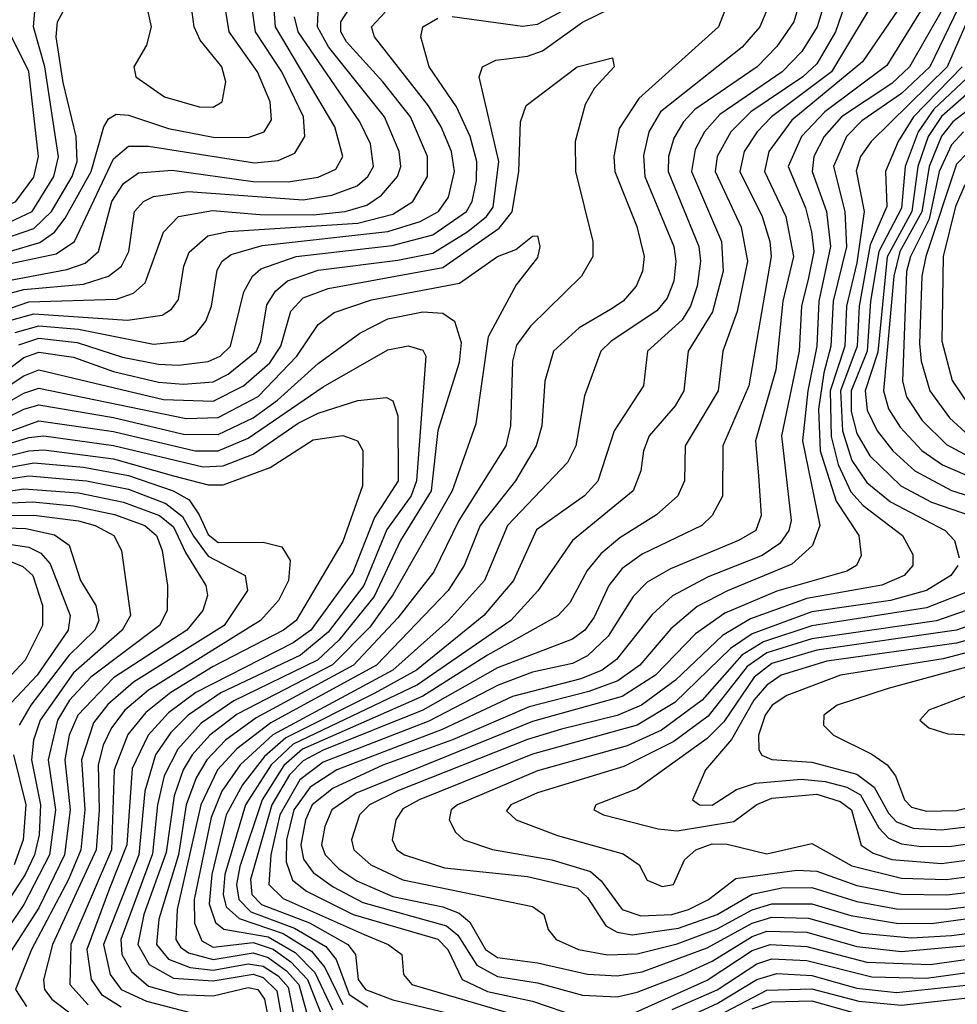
# Model space of a CAD drawing. Extents: x 997026 to 1115308, y 536381 to 619039.
# Tile 97 of 256: x 1003127 to 1005007, y 572365 to 574340. Entities that reach past the tile are written whole.
import ezdxf

# ---------------------------------------------------------------- set-up
doc = ezdxf.new("R2010")
doc.units = 0

msp = doc.modelspace()

# ---------------------------------------------------------------- linework, layer by layer
at = {"layer": '0CON20XD'}
for points in [[(1004707.9, 574432.1), (1004678.9, 574335), (1004645, 574285.5), (1004605.1, 574244.9), (1004480.7, 574159.3), (1004457.8, 574135), (1004438.3, 574101.7), (1004427.3, 574065), (1004426.6, 574035), (1004488.5, 573885), (1004491.6, 573855), (1004484.9, 573805), (1004471.7, 573765), (1004455, 573738), (1004385.7, 573675), (1004377.6, 573605), (1004318.8, 573515), (1004285.8, 573414.2), (1004259.3, 573385), (1004163.3, 573316.7), (1004117, 573215), (1004057.6, 573145), (1003922.3, 573035), (1003838.7, 572988.7), (1003660.3, 572899.7), (1003617.9, 572862.1), (1003573.6, 572805), (1003541, 572745), (1003511.9, 572625), (1003506.7, 572566.7), (1003519.1, 572529.1), (1003536, 572516), (1003625, 572500), (1003679.1, 572469.1), (1003718.7, 572428.7), (1003754.1, 572354.1)], [(1002945, 573786.3), (1003221.7, 573838.3), (1003258.4, 573851.6), (1003284.8, 573875), (1003311.4, 573975), (1003335, 574011.3), (1003365, 574032.3), (1003432.4, 574037.6), (1003595.1, 574014.9), (1003665, 574014.4), (1003725, 574023.6), (1003760.5, 574039.5), (1003774.8, 574065), (1003758.9, 574125), (1003639.5, 574325), (1003632.5, 574422.5)], [(1002946.5, 573816.5), (1003200.1, 573869.9), (1003237, 573895), (1003315, 574060.8), (1003345, 574085.7), (1003385, 574086), (1003597.4, 574052.6), (1003645, 574057.3), (1003678.3, 574071.7), (1003698.7, 574105), (1003696, 574145), (1003652.6, 574235), (1003599.4, 574315), (1003585.7, 574415.7)], [(1003104, 573874), (1003167.4, 573892.6), (1003196.7, 573913.3), (1003218.3, 573941.7), (1003270.2, 574035), (1003295.6, 574124.4), (1003305, 574140.6), (1003320, 574150), (1003345, 574148.4), (1003425, 574121.5), (1003515, 574103.7), (1003585, 574103), (1003616.7, 574115), (1003631.5, 574138.5), (1003629.3, 574175), (1003603.7, 574235), (1003546.8, 574315), (1003530.9, 574415)], [(1004755.6, 574425), (1004725.5, 574325), (1004695, 574275.9), (1004655.4, 574235), (1004530.3, 574149.7), (1004499.7, 574115), (1004480.9, 574079.1), (1004473.7, 574035), (1004533.7, 573895), (1004537, 573835), (1004516.1, 573753.9), (1004466.8, 573675), (1004458.3, 573595), (1004441, 573565), (1004389, 573505), (1004377.3, 573475), (1004372.2, 573435), (1004356.7, 573395), (1004235.2, 573295), (1004165.9, 573194.1), (1004111.2, 573135), (1003924.3, 573005.7), (1003675, 572887), (1003631, 572845), (1003579.6, 572765), (1003538.1, 572625), (1003534.8, 572585), (1003540.8, 572560.8), (1003566.8, 572536.8), (1003655, 572506.7), (1003711.6, 572471.6), (1003738.8, 572438.8), (1003774.5, 572364.5)], [(1004932.2, 574425), (1004816.8, 574255), (1004675, 574138.1), (1004628.8, 574075), (1004620.1, 574035), (1004663, 573945), (1004677.9, 573865), (1004656.7, 573775), (1004642.9, 573637.1), (1004602.3, 573495), (1004607.9, 573425), (1004613.7, 573345), (1004602.4, 573315), (1004568, 573295), (1004431.4, 573238.6), (1004385, 573211.4), (1004356.9, 573183.1), (1004306.7, 573103.3), (1004265, 573063.6), (1004235, 573048.6), (1004155, 573030.8), (1004086, 573005), (1003947.3, 572932.7), (1003735, 572850.5), (1003688.3, 572815), (1003648.7, 572745), (1003630.4, 572665), (1003626.6, 572605), (1003655, 572577.3), (1003817.8, 572505), (1003865.8, 572485), (1003892.7, 572465), (1003896.2, 572425), (1003912.9, 572405), (1004125, 572342.8)], [(1005010.2, 574419.8), (1004910.9, 574245), (1004875, 574211.7), (1004774.2, 574145), (1004740, 574105), (1004719.2, 574065), (1004715.8, 574035), (1004744.5, 573955), (1004752.3, 573885), (1004729.3, 573775), (1004725.2, 573685), (1004706.6, 573595), (1004696.2, 573495), (1004731, 573325), (1004716.5, 573285), (1004675, 573247.4), (1004545.8, 573194.2), (1004485, 573162.6), (1004432, 573118), (1004369.9, 573045), (1004326.1, 573013.9), (1004268, 572992), (1004148.4, 572961.6), (1003994.5, 572895.5), (1003855, 572844.8), (1003755, 572798.2), (1003713.3, 572765), (1003700, 572735), (1003690.2, 572685), (1003696, 572656), (1003715, 572629.3), (1003755, 572600.3), (1003815, 572569.1), (1003982.4, 572522.4), (1004005, 572503.4), (1004043.4, 572443.4), (1004085, 572420.6), (1004165, 572408.2), (1004255, 572383.1), (1004325, 572379.9), (1004365, 572389.1), (1004456.7, 572425), (1004515, 572451.5), (1004595, 572501), (1004625, 572511.5), (1004705, 572509.9), (1004805, 572480.6), (1004895, 572471), (1005145, 572493.3)], [(1003993.7, 574346.3), (1004135, 574326.9), (1004165, 574330.4), (1004337, 574423)], [(1001421.1, 574316.8), (1001485, 574307.8), (1001605, 574277), (1001755, 574257.8), (1001879.6, 574189.6), (1002035, 574123.9), (1002105.2, 574105.2), (1002215, 574090.6), (1002263.8, 574073.8), (1002362.7, 574025), (1002400.8, 573965), (1002425, 573949.3), (1002595, 573942.7), (1002755, 573952), (1002851.5, 573938.5), (1002955, 573930.5), (1003061.9, 573948.1), (1003118.9, 573975), (1003155, 574023.7), (1003164.3, 574065), (1003145.5, 574235.5), (1003060.9, 574405)], [(1003055, 573601.6), (1003135, 573661.9), (1003165, 573673.1), (1003235, 573662.7), (1003315, 573634.1), (1003405, 573612.8), (1003455, 573608.5), (1003515, 573613.2), (1003545, 573628.8), (1003601.6, 573675), (1003610.5, 573695), (1003622.5, 573767.5), (1003639.7, 573795), (1003663.8, 573816.2), (1003725, 573837.3), (1003885, 573857), (1003955, 573871.5), (1004025.4, 573915), (1004062.4, 573945), (1004076.1, 573963.9), (1004087.2, 574055), (1004048.2, 574225), (1004054.6, 574245), (1004081.5, 574258.5), (1004145, 574266.7), (1004175, 574277.3), (1004255, 574334.6), (1004369.1, 574390.9)], [(1004554.7, 574395), (1004528.1, 574325), (1004368.2, 574181.8), (1004328.6, 574121.4), (1004317.9, 574065), (1004319.7, 574035), (1004363.8, 573925), (1004379, 573865), (1004375.2, 573835), (1004363, 573805), (1004336.4, 573775), (1004311.3, 573758.7), (1004248.3, 573721.7), (1004197.2, 573675), (1004179.4, 573615), (1004173.8, 573525), (1004162.5, 573485), (1004120.9, 573415), (1004049.9, 573325), (1004018.2, 573245), (1003986, 573195), (1003842.3, 573045), (1003630.2, 572929.8), (1003562.4, 572877.6), (1003523.7, 572835), (1003489.7, 572765), (1003442.3, 572555), (1003440.2, 572495), (1003449.3, 572479.3), (1003465, 572468.2), (1003515, 572454.8), (1003595, 572468.4), (1003625, 572459.1), (1003662.1, 572432.1), (1003686.6, 572405), (1003708.3, 572325)], [(1004793.4, 574405), (1004762.5, 574315), (1004725, 574250.8), (1004697, 574225), (1004592.9, 574155), (1004552.5, 574115), (1004524.9, 574065), (1004521.2, 574035), (1004573.4, 573923.4), (1004586.3, 573855), (1004565.3, 573754.7), (1004536.6, 573675), (1004527, 573595), (1004460.8, 573485), (1004459.4, 573415), (1004446.2, 573385), (1004403.4, 573346.6), (1004329.8, 573300.2), (1004291.7, 573268.3), (1004264.8, 573235), (1004230, 573170), (1004205.8, 573144.2), (1004064.8, 573065.2), (1003935, 572983), (1003693.6, 572876.4), (1003656.1, 572844), (1003612.9, 572775), (1003568.4, 572641.6), (1003561.5, 572605), (1003566, 572575), (1003590.2, 572550.2), (1003677.7, 572517.7), (1003740.9, 572480.9), (1003761.4, 572455), (1003787.2, 572385), (1003825, 572359.7)], [(1004855.8, 574405), (1004754.3, 574235), (1004634.1, 574145), (1004605.1, 574114.9), (1004579.1, 574075), (1004570.9, 574035), (1004615.1, 573945), (1004630.6, 573895), (1004633.3, 573865), (1004588.4, 573605), (1004536.5, 573485), (1004536.1, 573383.9), (1004515.3, 573345), (1004494.7, 573325), (1004375, 573267.4), (1004335, 573239), (1004308.1, 573205), (1004278.5, 573141.5), (1004260, 573115), (1004235, 573097.2), (1004085, 573039.5), (1003935, 572955), (1003735.1, 572874.9), (1003695, 572853), (1003667.5, 572825), (1003632.2, 572765), (1003589.6, 572615), (1003592.5, 572585), (1003611.4, 572565), (1003708.2, 572528.2), (1003784.9, 572485), (1003800, 572465), (1003805.7, 572415), (1003820.4, 572395), (1003875, 572373.7), (1004067.6, 572327.6)], [(1004961.9, 574405), (1004865, 574247.9), (1004740.9, 574155), (1004694.2, 574105), (1004667.8, 574045), (1004702.3, 573962.3), (1004714.2, 573914.2), (1004718.7, 573875), (1004708.4, 573821.6), (1004694.3, 573765), (1004689.6, 573675), (1004654.4, 573505), (1004673.2, 573335), (1004669.1, 573315), (1004650.8, 573289.2), (1004615.1, 573264.9), (1004507.4, 573222.6), (1004435.8, 573184.2), (1004395, 573146.7), (1004323.4, 573056.6), (1004294.4, 573035), (1004252, 573018), (1004115, 572982.2), (1003973.9, 572916.1), (1003762.6, 572835), (1003709.4, 572800.6), (1003676.7, 572755), (1003661.9, 572695), (1003661, 572651), (1003674, 572614), (1003701.8, 572591.8), (1003795.1, 572545.1), (1003965, 572495.8), (1003985.3, 572475), (1004013.8, 572415), (1004065, 572390.5), (1004155, 572371.1), (1004245, 572340.3)], [(1005028.6, 574405), (1004951.3, 574245), (1004895, 574191.4), (1004815, 574136.5), (1004784.7, 574105), (1004758.3, 574045), (1004781.4, 573955), (1004784.2, 573884.2), (1004757.9, 573775), (1004753.3, 573685), (1004738.7, 573631.3), (1004728.6, 573558.6), (1004731.8, 573475), (1004763.8, 573373.8), (1004809.4, 573305), (1004813.6, 573265), (1004804.6, 573245), (1004785, 573233.5), (1004645, 573193.3), (1004540.4, 573149.6), (1004481.9, 573108.1), (1004401.6, 573025), (1004335, 572982.2), (1004155, 572932), (1003801.4, 572788.6), (1003752.6, 572755), (1003738.4, 572721.6), (1003731.8, 572685), (1003739.1, 572665), (1003767, 572637), (1003802.9, 572612.9), (1003875, 572581.2), (1003975, 572560.4), (1004007.9, 572547.9), (1004029.4, 572529.4), (1004060.7, 572475), (1004085, 572458.6), (1004165, 572448), (1004265, 572425.3), (1004325, 572422.2), (1004375, 572430.4), (1004505, 572478.5), (1004595, 572527.7), (1004635, 572539.7), (1004708, 572538), (1004815, 572507.9), (1004915, 572498.5), (1004995, 572502.7), (1005138, 572522)], [(1005055.8, 574405), (1004986.3, 574245), (1004833.9, 574095), (1004812.2, 574065), (1004803.7, 574036.3), (1004820.2, 573955), (1004805, 573851.8), (1004784.7, 573765), (1004780.9, 573685), (1004752, 573595), (1004753.9, 573503.9), (1004767.7, 573447.7), (1004792.9, 573392.9), (1004817.6, 573365), (1004897, 573305), (1004917.2, 573267.2), (1004917.6, 573245), (1004900, 573225), (1004855, 573205.4), (1004705, 573179), (1004592, 573138), (1004535.6, 573104.4), (1004441.8, 573015), (1004373.2, 572965), (1004325, 572943.9), (1004213.3, 572916.7), (1004145, 572895.9), (1003885, 572793.3), (1003828.1, 572765), (1003808, 572745), (1003792.4, 572695), (1003797, 572675), (1003831.1, 572645), (1003895, 572614.7), (1004155, 572561.3), (1004177.5, 572545), (1004186.5, 572515), (1004202.2, 572495), (1004247.5, 572475), (1004305, 572464), (1004365, 572466.2), (1004445, 572486.6), (1004525, 572516.6), (1004595, 572554.7), (1004635, 572566.8), (1004715, 572566.6), (1004793.1, 572543.1), (1004885, 572527.5), (1004955, 572527), (1005145, 572553.4)], [(1001419.6, 574299.9), (1001475, 574292), (1001605, 574253.4), (1001755, 574225.9), (1002038.6, 574085), (1002205, 574061.7), (1002255, 574047.2), (1002335.9, 574005.9), (1002385, 573938.6), (1002415, 573921.7), (1002775, 573924.7), (1002885, 573904.6), (1002965, 573903.4), (1003095, 573928.2), (1003152.1, 573955), (1003195.6, 574025), (1003204.5, 574064.5), (1003177.5, 574245), (1003154.4, 574325), (1003158.6, 574371.4)], [(1003380.6, 574370.6), (1003390.3, 574325), (1003381.2, 574288.8), (1003355.8, 574245), (1003360, 574225), (1003417.3, 574185), (1003486.7, 574165), (1003515, 574164.2), (1003532.9, 574175), (1003540.4, 574215), (1003532.4, 574245), (1003488.8, 574298.8), (1003476.7, 574325), (1003468.8, 574385)], [(1004631.2, 574375), (1004610.9, 574325), (1004575, 574284.4), (1004411.3, 574155), (1004388.3, 574115), (1004377.3, 574067.3), (1004380.2, 574025), (1004438.4, 573885), (1004442.6, 573855), (1004438, 573815), (1004425, 573781.2), (1004404.1, 573755.9), (1004312.9, 573695), (1004292, 573675), (1004259.2, 573585), (1004241.9, 573485), (1004225, 573451.3), (1004104.8, 573325), (1004058.4, 573215), (1003986.3, 573135), (1003875.2, 573034.8), (1003634.3, 572905.7), (1003569.1, 572845), (1003532.3, 572792.3), (1003510.7, 572739.3), (1003476.4, 572575), (1003477.6, 572527.6), (1003492.1, 572492.1), (1003515, 572479.9), (1003595, 572488.8), (1003635, 572475.5), (1003670.2, 572450.2), (1003703.9, 572415), (1003735.4, 572335.4)], [(1001418, 574283), (1001466.2, 574276.2), (1001615, 574225.5), (1001755, 574193.8), (1002035, 574047.7), (1002215, 574029.8), (1002297.9, 573997.9), (1002328.7, 573978.7), (1002366.9, 573916.9), (1002397.5, 573897.5), (1002725, 573901.1), (1002785, 573896.9), (1002885, 573875.9), (1002955, 573874.8), (1003090.9, 573899.1), (1003155, 573920.7), (1003190.9, 573955), (1003232.3, 574025), (1003242.2, 574055), (1003240.2, 574105), (1003213.9, 574213.9), (1003199.7, 574305), (1003202.4, 574335), (1003217.7, 574362.3)], [(1003025, 573732.4), (1003145, 573773.9), (1003321, 573779), (1003355, 573790.9), (1003378.2, 573811.8), (1003415, 573913.8), (1003445, 573945.2), (1003513.1, 573956.9), (1003608.6, 573948.6), (1003715, 573948.1), (1003779.1, 573955), (1003822.5, 573967.5), (1003852.5, 573987.5), (1003884.2, 574025), (1003890.9, 574045), (1003887.8, 574075), (1003858, 574145), (1003745.7, 574285), (1003723.8, 574325), (1003725.3, 574354.7)], [(1003112.1, 573737.9), (1003155, 573749.7), (1003343.2, 573736.8), (1003412.7, 573747.3), (1003431.2, 573758.8), (1003445, 573778.2), (1003455.9, 573845), (1003466.6, 573873.4), (1003504, 573906), (1003544.9, 573915.1), (1003805, 573931.6), (1003875, 573949.8), (1003915.2, 573975), (1003944.3, 574025), (1003944.6, 574065), (1003910.6, 574145), (1003854.6, 574215), (1003782.3, 574295), (1003770.8, 574315), (1003770.8, 574335), (1003787.9, 574362.1)], [(1003117.8, 573712.2), (1003165, 573725.7), (1003245, 573718.8), (1003395, 573689.2), (1003455.4, 573694.6), (1003480.1, 573709.9), (1003499.8, 573735), (1003511.3, 573765), (1003523, 573837), (1003532.9, 573855), (1003551, 573869), (1003613.2, 573886.8), (1003865.2, 573914.8), (1003930, 573935), (1003966.2, 573955), (1003986.5, 573983.5), (1003998.7, 574035), (1003992.7, 574075), (1003971.9, 574125), (1003946.7, 574166.7), (1003838.1, 574305), (1003831.9, 574325), (1003859.6, 574355)], [(1003005, 573763.9), (1003135, 573798.6), (1003255, 573809.2), (1003304.9, 573825.1), (1003330.7, 573845), (1003346, 573875), (1003357.3, 573955), (1003374.8, 573975), (1003394.9, 573985.1), (1003464.9, 573995.1), (1003695, 573978.6), (1003752.6, 573987.4), (1003803.3, 574006.7), (1003824.8, 574025), (1003835.9, 574045), (1003830.3, 574090.3), (1003808.5, 574135), (1003685.1, 574315), (1003677.9, 574345)], [(1003125, 573687.8), (1003165, 573700.9), (1003242.4, 573692.4), (1003332.7, 573662.7), (1003405, 573648.8), (1003445, 573646.8), (1003505, 573654.4), (1003529, 573665), (1003549.8, 573685), (1003576.2, 573793.8), (1003593.7, 573825), (1003610.2, 573839.8), (1003680.9, 573865), (1003873.4, 573886.6), (1003955, 573907.9), (1004022.6, 573955), (1004034.2, 573975), (1004042.7, 574017.3), (1004043.1, 574055), (1004030, 574105), (1004002.6, 574165), (1003947.8, 574245), (1003931.1, 574305), (1003935.3, 574325), (1003965, 574342.6)], [(1003055, 573572.3), (1003135, 573625.5), (1003165, 573637.7), (1003415, 573577.8), (1003515, 573574.6), (1003575.8, 573605), (1003628.3, 573651.7), (1003650.7, 573685), (1003670.3, 573755), (1003695, 573781.6), (1003745, 573800.3), (1003975, 573842.6), (1004088.4, 573921.6), (1004114, 573954), (1004127.8, 574035), (1004131.1, 574135), (1004142.2, 574167.8), (1004244.4, 574245), (1004315, 574263.3), (1004318.6, 574245), (1004278.4, 574201.6), (1004260.5, 574169.5), (1004240.5, 574095), (1004241.1, 574035), (1004276, 573895), (1004276, 573865), (1004253.3, 573825), (1004151, 573725), (1004123.1, 573686.9), (1004114.8, 573655), (1004110.9, 573525), (1004101.7, 573485), (1004007, 573335), (1003957.4, 573232.6), (1003885, 573140.1), (1003796.2, 573045), (1003600.7, 572939.3), (1003539.7, 572895), (1003501.9, 572855), (1003480.8, 572819.2), (1003460.9, 572765), (1003445.2, 572665), (1003406, 572536), (1003401.2, 572485), (1003425, 572455.5), (1003468.9, 572438.9), (1003515, 572433.7), (1003585, 572446.5), (1003615, 572441.7), (1003645, 572421.9), (1003665, 572399.4), (1003681.6, 572315)], [(1005016.6, 574245), (1004918.6, 574145), (1004888.3, 574095), (1004862.8, 574035), (1004865.3, 573965), (1004832.2, 573887.8), (1004809.6, 573765), (1004806.1, 573685), (1004772.1, 573595), (1004776.2, 573515), (1004795, 573455.5), (1004825, 573411.7), (1004872.9, 573372.9), (1004982.1, 573315), (1005001.1, 573295), (1005010.6, 573260.6)], [(1005037.2, 574232.8), (1004959.6, 574160.4), (1004927.9, 574115), (1004902.3, 574045), (1004895, 573961.9), (1004849, 573875), (1004832.5, 573775), (1004826, 573675), (1004793.7, 573595), (1004793.8, 573553.8), (1004805, 573509.8), (1004831.3, 573465), (1004893.2, 573405), (1004955, 573372.3), (1005036.3, 573343.7)], [(1005054, 574215), (1004975, 574145.4), (1004948.1, 574105), (1004927.7, 574045), (1004915.5, 573955), (1004865.7, 573864.3), (1004847, 573673), (1004822.2, 573595), (1004826.2, 573556.2), (1004846.1, 573515), (1004877.1, 573475), (1004921.4, 573435), (1004995, 573395.3), (1005154.8, 573345.2)], [(1005058.2, 574181.8), (1004997.9, 574135), (1004975, 574106.3), (1004949.9, 574045), (1004935.5, 573954.5), (1004891.1, 573875), (1004879.3, 573825), (1004858.6, 573595), (1004868.9, 573558.9), (1004892.3, 573522.3), (1004935.5, 573475.5), (1004976.6, 573446.6), (1005046.6, 573416.6)], [(1005019, 574115), (1004995, 574088.5), (1004970.4, 574035), (1004950.3, 573939.7), (1004912.7, 573865), (1004905, 573834.3), (1004896.6, 573615), (1004905, 573583.3), (1004936.1, 573536.1), (1004985, 573487.7), (1005038.6, 573458.6)], [(1005048.8, 574095), (1005005, 574049.6), (1004943.6, 573865), (1004935.8, 573825), (1004930.5, 573690.5), (1004934.2, 573655), (1004951.5, 573595), (1004990.9, 573540.9), (1005022.6, 573512.6)], [(1005021.6, 574008.4), (1005003.1, 573965), (1004978, 573865), (1004975.3, 573695), (1004996.2, 573616.2), (1005032.6, 573562.6)], [(1003055, 573545.2), (1003135, 573590.3), (1003165, 573600.7), (1003460.3, 573539.7), (1003525, 573541.8), (1003605, 573584.1), (1003682.3, 573665), (1003725, 573728.6), (1003757.5, 573752.5), (1003831.9, 573778.1), (1004008.5, 573811.5), (1004084.6, 573865), (1004121.6, 573878.4), (1004155, 573905.6), (1004165, 573906), (1004169.6, 573885), (1004165, 573862.9), (1004122.4, 573807.6), (1004066.4, 573703.6), (1004041.2, 573528.8), (1003994.2, 573395), (1003875, 573186.1), (1003828.6, 573121.4), (1003754.2, 573045.8), (1003563.2, 572946.8), (1003507.9, 572905), (1003472.9, 572865), (1003454.6, 572835), (1003436.6, 572783.4), (1003420.7, 572669.3), (1003376, 572545), (1003364, 572485), (1003386.3, 572445), (1003435, 572417.1), (1003515, 572411.8), (1003595, 572425.3), (1003615, 572419), (1003642.1, 572392.1), (1003657.5, 572305)], [(1003055, 573519.3), (1003135, 573558.5), (1003165, 573567.1), (1003315, 573542), (1003455, 573508.5), (1003525, 573507.6), (1003595, 573541.1), (1003643.5, 573576.5), (1003725, 573650.3), (1003808.8, 573711.2), (1003865, 573739.6), (1003935, 573753.4), (1003975, 573751.3), (1003998.3, 573735), (1004012, 573692), (1004007.9, 573652.1), (1003965, 573515.6), (1003952, 573395), (1003890.3, 573295), (1003837.3, 573182.7), (1003766.5, 573095), (1003724.2, 573055), (1003556.3, 572973.7), (1003491, 572929), (1003443.6, 572876.4), (1003416.6, 572823.4), (1003403, 572765), (1003393.4, 572666.6), (1003329.5, 572495), (1003331.5, 572465), (1003350.7, 572430.7), (1003385, 572401.5), (1003445, 572384.6), (1003515, 572381.8), (1003585, 572398.8), (1003604.3, 572395), (1003617.5, 572375), (1003633.2, 572295)], [(1003055, 573495.1), (1003165.1, 573535.1), (1003315, 573513.5), (1003478.6, 573475), (1003525, 573474.8), (1003585, 573500.3), (1003735, 573603.1), (1003865, 573677.3), (1003905.5, 573685.5), (1003935, 573676.8), (1003941.1, 573665), (1003922.2, 573415), (1003911.8, 573385), (1003863.1, 573316.9), (1003816.9, 573205), (1003745, 573111.2), (1003689.9, 573065), (1003530.4, 572989.6), (1003464.9, 572945.1), (1003430.1, 572909.9), (1003399.1, 572865), (1003377.8, 572792.2), (1003365.5, 572665), (1003294.9, 572485), (1003308.3, 572425), (1003330.6, 572395), (1003381.1, 572371.1), (1003468.9, 572348.9)], [(1003045, 573471), (1003145, 573502), (1003175, 573504.8), (1003315, 573485.9), (1003495, 573442.7), (1003535, 573444.9), (1003595, 573468), (1003685, 573530.3), (1003725, 573550.2), (1003805, 573575.9), (1003862.1, 573582.1), (1003875, 573575.5), (1003885.1, 573545.1), (1003885.9, 573415), (1003838.5, 573341.5), (1003795, 573230.9), (1003710.6, 573115), (1003675, 573089.7), (1003479.8, 572990.2), (1003425, 572949.8), (1003384.7, 572905), (1003352.1, 572837.9), (1003341.9, 572685), (1003307.1, 572597.1), (1003261.6, 572475), (1003270.1, 572415), (1003290.7, 572385), (1003330.1, 572360.1)], [(1003045, 573450.4), (1003144.9, 573475.1), (1003175, 573477), (1003315, 573459.1), (1003435.3, 573424.7), (1003505, 573406.8), (1003535, 573406.6), (1003628.8, 573441.2), (1003715, 573497), (1003775, 573505.6), (1003803.8, 573495), (1003815, 573475.7), (1003813.9, 573405), (1003775, 573293.3), (1003681.4, 573135), (1003655.5, 573115), (1003515, 573042.4), (1003429.8, 572990.2), (1003379.6, 572950.4), (1003343.8, 572906.2), (1003316.5, 572835), (1003310.7, 572675), (1003229.2, 572485), (1003227.1, 572405), (1003264.2, 572364.2)], [(1002985, 573419.8), (1003155, 573450.9), (1003255, 573441.9), (1003345, 573425.3), (1003434.7, 573394.7), (1003466.4, 573376.5), (1003486.4, 573346.4), (1003505, 573307.3), (1003525, 573290.8), (1003615, 573291.6), (1003652.3, 573282.3), (1003669.4, 573255), (1003665.6, 573215), (1003645.9, 573175), (1003609.5, 573135), (1003385, 572994.9), (1003337.9, 572955), (1003310.6, 572919.4), (1003294, 572885), (1003283.9, 572845), (1003286.5, 572753.5), (1003280.1, 572675), (1003192.6, 572485), (1003174.3, 572414.3), (1003176.6, 572395), (1003191.4, 572375), (1003309.3, 572285)], [(1002944.6, 573394.6), (1003145, 573424.8), (1003260.9, 573415), (1003345, 573397.9), (1003419.6, 573369.6), (1003453.4, 573343.4), (1003475, 573304), (1003505, 573263.6), (1003578.8, 573225), (1003583.5, 573195), (1003536.6, 573125), (1003355, 573011.2), (1003303.5, 572966.5), (1003275, 572929.8), (1003250.9, 572855), (1003257.5, 572755), (1003249.5, 572675), (1003224.8, 572615), (1003150.6, 572475), (1003118.4, 572395), (1003140.4, 572360.4)], [(1002965, 573372.8), (1003135, 573398.9), (1003245, 573390.5), (1003335, 573371.8), (1003407.1, 573345), (1003435, 573322.5), (1003459, 573271), (1003500.2, 573205), (1003503.3, 573185), (1003493.8, 573155), (1003461.9, 573115), (1003315, 573019.4), (1003243.2, 572945), (1003226.2, 572905), (1003217.2, 572855), (1003228.3, 572755), (1003216.4, 572665), (1003165, 572558.8), (1003066, 572405)], [(1003065, 573368.6), (1003153, 573373), (1003235, 573364.7), (1003317.1, 573347.1), (1003377.6, 573325), (1003401.1, 573305), (1003412.3, 573275), (1003423.2, 573205), (1003422.2, 573155), (1003406.9, 573125), (1003269.2, 573020.8), (1003226.5, 572975), (1003202.4, 572935), (1003184.1, 572855), (1003198.8, 572755), (1003186.8, 572665), (1003135.4, 572565), (1003026.8, 572405)], [(1003054.9, 573344.9), (1003155, 573346.1), (1003245, 573334.4), (1003278.1, 573325), (1003315.8, 573305), (1003331.1, 573275), (1003349.2, 573145), (1003332.4, 573115), (1003235, 573029.8), (1003168.2, 572935), (1003154.7, 572895), (1003150.3, 572855), (1003168.4, 572765), (1003165.7, 572705), (1003156.7, 572665), (1003137.9, 572625), (1002988.1, 572395)], [(1003061.6, 573321.6), (1003138.9, 573318.9), (1003196.7, 573306.7), (1003226.1, 573286.1), (1003249.1, 573215), (1003279.5, 573165), (1003285.4, 573135), (1003277.2, 573115), (1003225.6, 573064.4), (1003148.9, 572965), (1003125.5, 572925)], [(1003065, 573293.5), (1003145, 573281.6), (1003169.4, 573269.4), (1003188.3, 573248.3), (1003228.1, 573145), (1003223.8, 573115), (1003162, 573025), (1003100.2, 572959.8)], [(1003103.8, 573255), (1003133.2, 573243.2), (1003153.3, 573225), (1003172.8, 573165), (1003172.4, 573125), (1003137.8, 573055), (1003064, 572976)], [(1005007.8, 573245), (1004993.5, 573225), (1004945, 573194.9), (1004872.9, 573175), (1004715, 573152.2), (1004595, 573108), (1004551.7, 573078.3), (1004440, 572970), (1004365.1, 572924.9), (1004155, 572866.4), (1003927.5, 572775), (1003895, 572756.8), (1003880.9, 572735), (1003873.9, 572695), (1003883.2, 572675), (1003898.2, 572665), (1003978.7, 572638.7), (1004145, 572621.4), (1004245, 572598), (1004265, 572579.1), (1004302.2, 572522.2), (1004325, 572509.5), (1004354.5, 572504.5), (1004447.5, 572517.5), (1004525, 572544.8), (1004595, 572586.1), (1004655, 572598.6), (1004715, 572599.2), (1004805, 572570.9), (1004885, 572556.4), (1004985, 572555.9), (1005065, 572564.9)], [(1005034, 573195), (1004945, 573160.2), (1004715, 573124), (1004618.2, 573091.8), (1004574.9, 573065.1), (1004495.1, 572975), (1004413.8, 572915), (1004345, 572883.3), (1004165, 572833), (1004004.3, 572765), (1003992.2, 572755), (1003987.6, 572735), (1004000.4, 572710.4), (1004017.3, 572695), (1004075, 572675.2), (1004193.5, 572655), (1004271.2, 572631.2), (1004292.8, 572612.8), (1004334.8, 572555), (1004372.3, 572542.3), (1004434.4, 572545), (1004467.5, 572555), (1004508.1, 572575), (1004562.6, 572617.4), (1004685, 572634), (1004725, 572632.1), (1004805, 572603.3), (1004895, 572586), (1004985.2, 572584.8), (1005065, 572594)], [(1005055, 573165.7), (1004965, 573134), (1004715, 573098.1), (1004625, 573069.8), (1004585, 573042.3), (1004507.2, 572942.8), (1004438.2, 572891.8), (1004337.8, 572842.2), (1004165, 572789.1), (1004111.3, 572765), (1004103, 572753), (1004122.1, 572735), (1004205, 572703.3), (1004337, 572667), (1004368.6, 572645), (1004385, 572614.2), (1004415, 572601.5), (1004437.8, 572605), (1004460, 572655), (1004482.4, 572675), (1004515, 572686.9), (1004545, 572686.2), (1004625, 572667.1), (1004715, 572687.3), (1004795, 572642.5), (1004895, 572617.9), (1004985, 572615.6), (1005065, 572625.9)], [(1005085, 573144.2), (1005005.3, 573115), (1004725, 573075.1), (1004635, 573048.5), (1004599.2, 573020.8), (1004538.4, 572931.6), (1004505, 572897.9), (1004365, 572797.2), (1004281.9, 572765), (1004278.1, 572755), (1004297.1, 572745), (1004406.8, 572716.8), (1004445, 572713.1), (1004558.4, 572731.6), (1004605, 572765.6), (1004635, 572778.5), (1004725, 572786.2), (1004771.6, 572771.6), (1004794.5, 572755), (1004813.9, 572683.9), (1004838, 572668), (1004875.1, 572655.1), (1004975, 572647.5), (1005075, 572660.6)], [(1005085, 573112.2), (1005005, 573089), (1004745, 573053), (1004653.3, 573025), (1004625, 573004.9), (1004598.4, 572975), (1004554, 572896), (1004501.9, 572835), (1004475.7, 572775), (1004490, 572765), (1004515, 572764.2), (1004563.9, 572796.1), (1004601.8, 572808.2), (1004693.6, 572816.4), (1004741.7, 572811.7), (1004785, 572800.5), (1004812.2, 572785), (1004849.1, 572719.1), (1004868.4, 572698.4), (1004895, 572687.1), (1004935, 572681.5), (1004995, 572681.9), (1005075, 572693.4)], [(1005100.3, 573089.7), (1004978, 573058), (1004772.1, 573025), (1004665, 572984.6), (1004635.5, 572965), (1004621.4, 572945), (1004607.7, 572905), (1004608.9, 572875), (1004614.8, 572864.8), (1004635, 572856), (1004715, 572850.3), (1004805, 572826.5), (1004840.2, 572800.2), (1004868.6, 572748.6), (1004885, 572730.9), (1004918.3, 572718.3), (1004975, 572714.9), (1005075, 572727)], [(1005091.1, 573058.9), (1004868.3, 572998.3), (1004765.5, 572965), (1004739.1, 572945), (1004738.5, 572925), (1004758.5, 572905), (1004835, 572866.9), (1004865.8, 572845), (1004882.9, 572822.9), (1004901, 572775), (1004915, 572760.5), (1004945, 572752.2), (1005005, 572753.5), (1005050, 572765)], [(1005048, 572992), (1004949.4, 572955), (1004931.4, 572935), (1004949.2, 572919.2), (1004987.6, 572907.6), (1005102.4, 572902.4)], [(1003114.5, 572865), (1003138.9, 572765), (1003133.7, 572695), (1003115.9, 572645)], [(1004515, 572335.6), (1004625, 572393.6), (1004715, 572396.3), (1004809, 572371), (1004895, 572363.3), (1005075, 572383), (1005165, 572378.5), (1005275, 572439.4), (1005545, 572487.4), (1005635, 572512), (1005699.7, 572545), (1005835, 572638.1), (1006015, 572688.5), (1006085, 572698.5), (1006185, 572702.6), (1006275, 572723.4), (1006306.8, 572706.8), (1006323.1, 572665), (1006316.1, 572583.9), (1006269.5, 572475), (1006268.5, 572395), (1006248.4, 572275)], [(1004355, 572345.9), (1004505, 572413.7), (1004595, 572472.6), (1004631.2, 572485), (1004705, 572481.2), (1004825, 572449.2), (1004952, 572445), (1005075, 572462.3)], [(1004435.1, 572354.9), (1004525, 572393.7), (1004605, 572446.5), (1004635, 572456), (1004705, 572452.8), (1004835, 572420.1), (1004945, 572417.1), (1005075, 572435.3)], [(1004345, 572283.6), (1004525, 572366.5), (1004605, 572414.9), (1004645, 572426.5), (1004715, 572423), (1004805, 572397.6), (1004885, 572389), (1005075, 572408.4)], [(1004595, 572356.1), (1004635, 572370.2), (1004715, 572372.3), (1004805, 572346.4)]]:
    msp.add_lwpolyline(points, dxfattribs=at)

doc.saveas('drawing.dxf')
